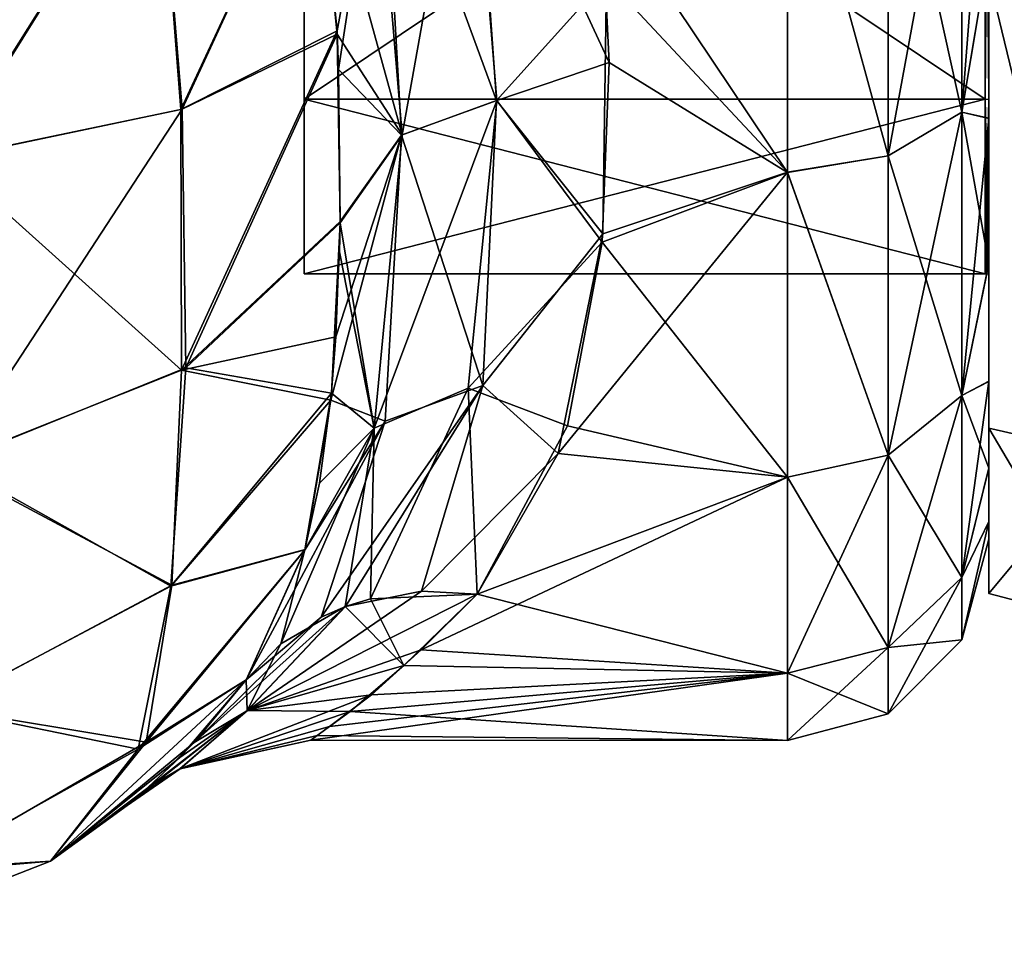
# Model space of a CAD drawing. Extents: x -23 to 470, y -1800 to 0.
# Tile 71 of 181: x 443 to 460, y -1800 to -1783. Entities that reach past the tile are written whole.
import ezdxf

# ---------------------------------------------------------------- set-up
doc = ezdxf.new("R2010")
doc.units = 0
doc.header["$LTSCALE"] = 41.718519
for name, color, linetype in [('10', 7, 'CONTINUOUS'), ('1092', 7, 'CONTINUOUS'), ('1093', 7, 'CONTINUOUS'), ('1099', 7, 'CONTINUOUS'), ('11', 7, 'CONTINUOUS'), ('1100', 7, 'CONTINUOUS'), ('1101', 7, 'CONTINUOUS'), ('1103', 7, 'CONTINUOUS'), ('1124', 7, 'CONTINUOUS'), ('1132', 7, 'CONTINUOUS'), ('1133', 7, 'CONTINUOUS'), ('12', 7, 'CONTINUOUS'), ('15', 7, 'CONTINUOUS'), ('16', 7, 'CONTINUOUS'), ('17', 7, 'CONTINUOUS'), ('18', 7, 'CONTINUOUS'), ('9', 7, 'CONTINUOUS')]:
    doc.layers.add(name, color=color, linetype=linetype)

msp = doc.modelspace()

# ---------------------------------------------------------------- linework, layer by layer
at = {"layer": '10', "linetype": 'CONTINUOUS'}
for points in [[(448.1, -1756.115), (448.1, -1759.149, -9.337), (448.1, -1787.885), (448.1, -1756.115)], [(448.1, -1756.115), (448.1, -1787.885), (448.1, -1784.851, 9.337), (448.1, -1756.115)], [(448.1, -1756.115), (448.1, -1784.851, 9.337), (448.1, -1759.149, 9.337), (448.1, -1756.115)], [(448.1, -1759.149, -9.337), (448.1, -1767.091, -15.108), (448.1, -1784.851, -9.337), (448.1, -1759.149, -9.337)], [(448.1, -1759.149, -9.337), (448.1, -1784.851, -9.337), (448.1, -1787.885), (448.1, -1759.149, -9.337)], [(448.1, -1784.851, 9.337), (448.1, -1776.909, 15.108), (448.1, -1759.149, 9.337), (448.1, -1784.851, 9.337)], [(448.1, -1767.091, -15.108), (448.1, -1776.909, -15.108), (448.1, -1784.851, -9.337), (448.1, -1767.091, -15.108)]]:
    msp.add_3dface(points, dxfattribs=at)
at = {"layer": '1092', "linetype": 'CONTINUOUS'}
for points in [[(460, -1785.178, 15.699), (460, -1782.271, -17.74), (460, -1782.265, 17.743), (460, -1785.178, 15.699)], [(460, -1785.186, -15.693), (460, -1782.271, -17.74), (460, -1785.178, 15.699), (460, -1785.186, -15.693)], [(460, -1787.701, 13.18), (460, -1785.186, -15.693), (460, -1785.178, 15.699), (460, -1787.701, 13.18)], [(460, -1787.709, -13.171), (460, -1785.186, -15.693), (460, -1787.701, 13.18), (460, -1787.709, -13.171)], [(460, -1789.752, 10.248), (460, -1787.709, -13.171), (460, -1787.701, 13.18), (460, -1789.752, 10.248)], [(460, -1789.759, -10.237), (460, -1787.709, -13.171), (460, -1789.752, 10.248), (460, -1789.759, -10.237)], [(460, -1791.256, 7.025), (460, -1789.759, -10.237), (460, -1789.752, 10.248), (460, -1791.256, 7.025)], [(460, -1791.262, -7.011), (460, -1789.759, -10.237), (460, -1791.256, 7.025), (460, -1791.262, -7.011)], [(460, -1792.188, 3.561), (460, -1791.262, -7.011), (460, -1791.256, 7.025), (460, -1792.188, 3.561)], [(460, -1792.191, -3.545), (460, -1791.262, -7.011), (460, -1792.188, 3.561), (460, -1792.191, -3.545)], [(460, -1792.497, 0.009), (460, -1792.191, -3.545), (460, -1792.188, 3.561), (460, -1792.497, 0.009)]]:
    msp.add_3dface(points, dxfattribs=at)
at = {"layer": '1093', "linetype": 'CONTINUOUS'}
for points in [[(456.5, -1779.433, -22.82), (456.5, -1786.123, -19.404), (453.253, -1781.279, -22.133), (456.5, -1779.433, -22.82)], [(456.5, -1779.432, 22.82), (453.354, -1782.745, 21.46), (456.5, -1786.12, 19.407), (456.5, -1779.432, 22.82)], [(453.253, -1781.279, -22.133), (456.5, -1786.123, -19.404), (453.4, -1784.211, -20.661), (453.253, -1781.279, -22.133)], [(453.354, -1782.745, 21.46), (453.29, -1787.19, 18.581), (456.5, -1786.12, 19.407), (453.354, -1782.745, 21.46)], [(453.4, -1784.211, -20.661), (456.5, -1786.123, -19.404), (453.277, -1787.335, -18.461), (453.4, -1784.211, -20.661)], [(453.29, -1787.19, 18.581), (452.516, -1791.007, 14.654), (456.5, -1786.12, 19.407), (453.29, -1787.19, 18.581)], [(456.5, -1786.12, 19.407), (452.516, -1791.007, 14.654), (456.5, -1791.42, 14.102), (456.5, -1786.12, 19.407)], [(456.5, -1786.123, -19.404), (456.5, -1791.422, -14.099), (453.277, -1787.335, -18.461), (456.5, -1786.123, -19.404)], [(453.277, -1787.335, -18.461), (456.5, -1791.422, -14.099), (452.674, -1790.528, -15.255), (453.277, -1787.335, -18.461)], [(452.674, -1790.528, -15.255), (456.5, -1791.422, -14.099), (451.107, -1793.453, -10.759), (452.674, -1790.528, -15.255)], [(452.516, -1791.007, 14.654), (451.107, -1793.453, 10.759), (456.5, -1791.42, 14.102), (452.516, -1791.007, 14.654)], [(456.5, -1791.42, 14.102), (451.107, -1793.453, 10.759), (450.13, -1794.419, 8.566), (456.5, -1791.42, 14.102)], [(456.5, -1794.825, 7.417), (456.5, -1791.42, 14.102), (450.13, -1794.419, 8.566), (456.5, -1794.825, 7.417)], [(456.5, -1791.422, -14.099), (456.5, -1794.826, -7.414), (451.107, -1793.453, -10.759), (456.5, -1791.422, -14.099)], [(451.107, -1793.453, -10.759), (456.5, -1794.826, -7.414), (449.829, -1794.693, -7.811), (451.107, -1793.453, -10.759)], [(449.267, -1795.206, 6.122), (456.5, -1794.825, 7.417), (450.13, -1794.419, 8.566), (449.267, -1795.206, 6.122)], [(449.829, -1794.693, -7.811), (456.5, -1794.826, -7.414), (448.898, -1795.495, -4.9), (449.829, -1794.693, -7.811)], [(456.5, -1796, 0.001), (456.5, -1794.825, 7.417), (448.216, -1795.99, 0.709), (456.5, -1796, 0.001)], [(448.216, -1795.99, 0.709), (456.5, -1794.825, 7.417), (448.535, -1795.752, 3.444), (448.216, -1795.99, 0.709)], [(448.535, -1795.752, 3.444), (456.5, -1794.825, 7.417), (449.267, -1795.206, 6.122), (448.535, -1795.752, 3.444)], [(456.5, -1794.826, -7.414), (456.5, -1796, 0.001), (448.898, -1795.495, -4.9), (456.5, -1794.826, -7.414)], [(448.898, -1795.495, -4.9), (456.5, -1796, 0.001), (448.321, -1795.91, -2.082), (448.898, -1795.495, -4.9)], [(448.321, -1795.91, -2.082), (456.5, -1796, 0.001), (448.216, -1795.99, 0.709), (448.321, -1795.91, -2.082)]]:
    msp.add_3dface(points, dxfattribs=at)
at = {"layer": '1099', "linetype": 'CONTINUOUS'}
for points in [[(441.618, -1780, -32.096), (445.567, -1780, -29.555), (441.898, -1785.878, -31.091), (441.618, -1780, -32.096)], [(445.567, -1780, -29.555), (445.976, -1785.022, -28.455), (441.898, -1785.878, -31.091), (445.567, -1780, -29.555)], [(445.567, -1780, -29.555), (448.293, -1780, -25.752), (445.976, -1785.022, -28.455), (445.567, -1780, -29.555)], [(445.976, -1785.022, -28.455), (448.293, -1780, -25.752), (448.672, -1783.719, -24.518), (445.976, -1785.022, -28.455)], [(448.672, -1783.719, -24.518), (446.039, -1789.518, -26.092), (445.976, -1785.022, -28.455), (448.672, -1783.719, -24.518)], [(448.724, -1786.997, -22.71), (446.039, -1789.518, -26.092), (448.672, -1783.719, -24.518), (448.724, -1786.997, -22.71)], [(445.976, -1785.022, -28.455), (441.956, -1791.171, -28.365), (441.898, -1785.878, -31.091), (445.976, -1785.022, -28.455)], [(446.039, -1789.518, -26.092), (441.956, -1791.171, -28.365), (445.976, -1785.022, -28.455), (446.039, -1789.518, -26.092)], [(448.724, -1786.997, -22.71), (448.572, -1789.958, -20.298), (446.039, -1789.518, -26.092), (448.724, -1786.997, -22.71)], [(448.714, -1787.501, -22.358), (448.572, -1789.958, -20.298), (448.724, -1786.997, -22.71), (448.714, -1787.501, -22.358)], [(446.039, -1789.518, -26.092), (445.779, -1793.312, -22.659), (441.956, -1791.171, -28.365), (446.039, -1789.518, -26.092)], [(448.572, -1789.958, -20.298), (445.779, -1793.312, -22.659), (446.039, -1789.518, -26.092), (448.572, -1789.958, -20.298)], [(448.572, -1789.958, -20.298), (448.11, -1792.685, -17.078), (445.779, -1793.312, -22.659), (448.572, -1789.958, -20.298)], [(448.365, -1791.522, -18.604), (448.11, -1792.685, -17.078), (448.572, -1789.958, -20.298), (448.365, -1791.522, -18.604)], [(445.779, -1793.312, -22.659), (441.757, -1795.443, -24.205), (441.956, -1791.171, -28.365), (445.779, -1793.312, -22.659)], [(448.11, -1792.685, -17.078), (447.091, -1794.945, -13.001), (445.209, -1796.145, -18.229), (448.11, -1792.685, -17.078)], [(448.11, -1792.685, -17.078), (445.209, -1796.145, -18.229), (445.779, -1793.312, -22.659), (448.11, -1792.685, -17.078)], [(445.779, -1793.312, -22.659), (445.209, -1796.145, -18.229), (441.757, -1795.443, -24.205), (445.779, -1793.312, -22.659)], [(445.209, -1796.145, -18.229), (447.091, -1794.945, -13.001), (443.687, -1798.093, -13), (445.209, -1796.145, -18.229)], [(445.209, -1796.145, -18.229), (441.356, -1798.299, -18.927), (441.757, -1795.443, -24.205), (445.209, -1796.145, -18.229)], [(441.356, -1798.299, -18.927), (445.209, -1796.145, -18.229), (443.687, -1798.093, -13), (441.356, -1798.299, -18.927)], [(439.369, -1799.783, -13), (441.356, -1798.299, -18.927), (443.687, -1798.093, -13), (439.369, -1799.783, -13)]]:
    msp.add_3dface(points, dxfattribs=at)
at = {"layer": '11', "linetype": 'CONTINUOUS'}
for points in [[(448.1, -1784.851, -9.337), (448.1, -1776.909, -15.108), (459.934, -1784.851, -9.337), (448.1, -1784.851, -9.337)], [(459.934, -1784.851, -9.337), (448.1, -1776.909, -15.108), (459.934, -1776.909, -15.108), (459.934, -1784.851, -9.337)], [(448.1, -1787.885), (448.1, -1784.851, -9.337), (459.934, -1787.885), (448.1, -1787.885)], [(459.934, -1787.885), (448.1, -1784.851, -9.337), (459.934, -1784.851, -9.337), (459.934, -1787.885)]]:
    msp.add_3dface(points, dxfattribs=at)
at = {"layer": '1100', "linetype": 'CONTINUOUS'}
for points in [[(443.687, -1798.093, -13), (447.091, -1794.945, -13.001), (445.938, -1796.29, -8.255), (443.687, -1798.093, -13)], [(446.184, -1796.034, 9.398), (447.091, -1794.945, 13), (443.687, -1798.093, 13), (446.184, -1796.034, 9.398)], [(445.401, -1796.801, 5.246), (446.184, -1796.034, 9.398), (443.687, -1798.093, 13), (445.401, -1796.801, 5.246)], [(445.204, -1796.975, -3.653), (443.687, -1798.093, -13), (445.938, -1796.29, -8.255), (445.204, -1796.975, -3.653)], [(445.022, -1797.128, 0.848), (445.401, -1796.801, 5.246), (443.687, -1798.093, 13), (445.022, -1797.128, 0.848)], [(443.687, -1798.093, -13), (445.204, -1796.975, -3.653), (443.687, -1798.093, 13), (443.687, -1798.093, -13)], [(445.204, -1796.975, -3.653), (445.022, -1797.128, 0.848), (443.687, -1798.093, 13), (445.204, -1796.975, -3.653)], [(439.369, -1799.783, -13), (443.687, -1798.093, -13), (439.369, -1799.783, 13), (439.369, -1799.783, -13)], [(439.369, -1799.783, 13), (443.687, -1798.093, -13), (443.687, -1798.093, 13), (439.369, -1799.783, 13)]]:
    msp.add_3dface(points, dxfattribs=at)
at = {"layer": '1101', "linetype": 'CONTINUOUS'}
for points in [[(445.567, -1780, 29.555), (441.618, -1780, 32.096), (441.866, -1785.882, 31.103), (445.567, -1780, 29.555)], [(445.951, -1785.03, 28.479), (445.567, -1780, 29.555), (441.866, -1785.882, 31.103), (445.951, -1785.03, 28.479)], [(448.293, -1780, 25.752), (445.567, -1780, 29.555), (445.951, -1785.03, 28.479), (448.293, -1780, 25.752)], [(448.67, -1783.661, 24.541), (448.293, -1780, 25.752), (445.951, -1785.03, 28.479), (448.67, -1783.661, 24.541)], [(448.67, -1783.661, 24.541), (445.951, -1785.03, 28.479), (445.966, -1789.562, 26.152), (448.67, -1783.661, 24.541)], [(448.724, -1786.977, 22.724), (448.67, -1783.661, 24.541), (445.966, -1789.562, 26.152), (448.724, -1786.977, 22.724)], [(448.696, -1784.336, 24.234), (448.67, -1783.661, 24.541), (448.724, -1786.977, 22.724), (448.696, -1784.336, 24.234)], [(445.951, -1785.03, 28.479), (441.866, -1785.882, 31.103), (445.966, -1789.562, 26.152), (445.951, -1785.03, 28.479)], [(445.966, -1789.562, 26.152), (441.866, -1785.882, 31.103), (441.861, -1791.195, 28.398), (445.966, -1789.562, 26.152)], [(448.724, -1786.977, 22.724), (445.966, -1789.562, 26.152), (448.65, -1788.978, 21.197), (448.724, -1786.977, 22.724)], [(448.65, -1788.978, 21.197), (445.966, -1789.562, 26.152), (448.559, -1790.082, 20.18), (448.65, -1788.978, 21.197)], [(445.966, -1789.562, 26.152), (441.861, -1791.195, 28.398), (445.795, -1793.3, 22.649), (445.966, -1789.562, 26.152)], [(448.559, -1790.082, 20.18), (445.966, -1789.562, 26.152), (445.795, -1793.3, 22.649), (448.559, -1790.082, 20.18)], [(448.559, -1790.082, 20.18), (445.795, -1793.3, 22.649), (448.112, -1792.677, 17.088), (448.559, -1790.082, 20.18)], [(445.795, -1793.3, 22.649), (441.861, -1791.195, 28.398), (441.778, -1795.436, 24.2), (445.795, -1793.3, 22.649)], [(445.353, -1796.025, 18.189), (447.091, -1794.945, 13), (448.112, -1792.677, 17.088), (445.353, -1796.025, 18.189)], [(448.112, -1792.677, 17.088), (445.795, -1793.3, 22.649), (445.353, -1796.025, 18.189), (448.112, -1792.677, 17.088)], [(445.795, -1793.3, 22.649), (441.778, -1795.436, 24.2), (445.353, -1796.025, 18.189), (445.795, -1793.3, 22.649)], [(443.687, -1798.093, 13), (447.091, -1794.945, 13), (445.353, -1796.025, 18.189), (443.687, -1798.093, 13)], [(445.353, -1796.025, 18.189), (441.778, -1795.436, 24.2), (441.536, -1798.235, 18.905), (445.353, -1796.025, 18.189)], [(443.687, -1798.093, 13), (445.353, -1796.025, 18.189), (441.536, -1798.235, 18.905), (443.687, -1798.093, 13)], [(439.369, -1799.783, 13), (443.687, -1798.093, 13), (441.536, -1798.235, 18.905), (439.369, -1799.783, 13)]]:
    msp.add_3dface(points, dxfattribs=at)
at = {"layer": '1103', "linetype": 'CONTINUOUS'}
for points in [[(459.531, -1778.876, -21.161), (459.531, -1785.078, -18), (458.249, -1779.272, -22.38), (459.531, -1778.876, -21.161)], [(459.531, -1785.078, 18), (459.531, -1778.876, 21.161), (458.249, -1785.832, 19.038), (459.531, -1785.078, 18)], [(458.249, -1785.832, 19.038), (459.531, -1778.876, 21.161), (458.249, -1779.272, 22.38), (458.249, -1785.832, 19.038)], [(459.531, -1778.876, -21.161), (460, -1782.271, -17.74), (459.531, -1785.078, -18), (459.531, -1778.876, -21.161)], [(459.531, -1785.078, 18), (460, -1779.013, 19.261), (459.531, -1778.876, 21.161), (459.531, -1785.078, 18)], [(460, -1782.265, 17.743), (460, -1779.013, 19.261), (459.531, -1785.078, 18), (460, -1782.265, 17.743)], [(456.5, -1779.432, 22.82), (458.249, -1785.832, 19.038), (458.249, -1779.272, 22.38), (456.5, -1779.432, 22.82)], [(456.5, -1779.433, -22.82), (458.249, -1779.272, -22.38), (458.249, -1785.832, -19.038), (456.5, -1779.433, -22.82)], [(458.249, -1779.272, -22.38), (459.531, -1785.078, -18), (458.249, -1785.832, -19.038), (458.249, -1779.272, -22.38)], [(456.5, -1779.432, 22.82), (456.5, -1786.12, 19.407), (458.249, -1785.832, 19.038), (456.5, -1779.432, 22.82)], [(456.5, -1786.123, -19.404), (456.5, -1779.433, -22.82), (458.249, -1785.832, -19.038), (456.5, -1786.123, -19.404)], [(460, -1785.178, 15.699), (460, -1782.265, 17.743), (459.531, -1785.078, 18), (460, -1785.178, 15.699)], [(460, -1782.271, -17.74), (460, -1785.186, -15.693), (459.531, -1785.078, -18), (460, -1782.271, -17.74)], [(459.531, -1785.078, -18), (459.531, -1790, -13.078), (458.249, -1785.832, -19.038), (459.531, -1785.078, -18)], [(459.531, -1790, 13.078), (459.531, -1785.078, 18), (458.249, -1791.038, 13.832), (459.531, -1790, 13.078)], [(458.249, -1791.038, 13.832), (459.531, -1785.078, 18), (458.249, -1785.832, 19.038), (458.249, -1791.038, 13.832)], [(460, -1785.186, -15.693), (460, -1787.709, -13.171), (459.531, -1785.078, -18), (460, -1785.186, -15.693)], [(459.531, -1785.078, -18), (460, -1787.709, -13.171), (459.531, -1790, -13.078), (459.531, -1785.078, -18)], [(459.531, -1790, 13.078), (460, -1785.178, 15.699), (459.531, -1785.078, 18), (459.531, -1790, 13.078)], [(460, -1787.701, 13.18), (460, -1785.178, 15.699), (459.531, -1790, 13.078), (460, -1787.701, 13.18)], [(456.5, -1786.12, 19.407), (458.249, -1791.038, 13.832), (458.249, -1785.832, 19.038), (456.5, -1786.12, 19.407)], [(456.5, -1786.123, -19.404), (458.249, -1785.832, -19.038), (458.249, -1791.038, -13.832), (456.5, -1786.123, -19.404)], [(458.249, -1785.832, -19.038), (459.531, -1790, -13.078), (458.249, -1791.038, -13.832), (458.249, -1785.832, -19.038)], [(456.5, -1786.12, 19.407), (456.5, -1791.42, 14.102), (458.249, -1791.038, 13.832), (456.5, -1786.12, 19.407)], [(456.5, -1791.422, -14.099), (456.5, -1786.123, -19.404), (458.249, -1791.038, -13.832), (456.5, -1791.422, -14.099)], [(460, -1789.752, 10.248), (460, -1787.701, 13.18), (459.531, -1790, 13.078), (460, -1789.752, 10.248)], [(460, -1787.709, -13.171), (460, -1789.759, -10.237), (459.531, -1790, -13.078), (460, -1787.709, -13.171)], [(460, -1791.256, 7.025), (460, -1789.752, 10.248), (459.531, -1793.161, 6.876), (460, -1791.256, 7.025)], [(459.531, -1793.161, 6.876), (460, -1789.752, 10.248), (459.531, -1790, 13.078), (459.531, -1793.161, 6.876)], [(460, -1789.759, -10.237), (460, -1791.262, -7.011), (459.531, -1790, -13.078), (460, -1789.759, -10.237)], [(459.531, -1790, -13.078), (459.531, -1793.161, -6.876), (458.249, -1791.038, -13.832), (459.531, -1790, -13.078)], [(459.531, -1793.161, 6.876), (459.531, -1790, 13.078), (458.249, -1794.38, 7.272), (459.531, -1793.161, 6.876)], [(458.249, -1794.38, 7.272), (459.531, -1790, 13.078), (458.249, -1791.038, 13.832), (458.249, -1794.38, 7.272)], [(459.531, -1790, -13.078), (460, -1791.262, -7.011), (459.531, -1793.161, -6.876), (459.531, -1790, -13.078)], [(456.5, -1791.42, 14.102), (456.5, -1794.825, 7.417), (458.249, -1791.038, 13.832), (456.5, -1791.42, 14.102)], [(456.5, -1794.825, 7.417), (458.249, -1794.38, 7.272), (458.249, -1791.038, 13.832), (456.5, -1794.825, 7.417)], [(456.5, -1791.422, -14.099), (458.249, -1791.038, -13.832), (458.249, -1794.38, -7.272), (456.5, -1791.422, -14.099)], [(458.249, -1791.038, -13.832), (459.531, -1793.161, -6.876), (458.249, -1794.38, -7.272), (458.249, -1791.038, -13.832)], [(460, -1792.188, 3.561), (460, -1791.256, 7.025), (459.531, -1793.161, 6.876), (460, -1792.188, 3.561)], [(460, -1791.262, -7.011), (460, -1792.191, -3.545), (459.531, -1793.161, -6.876), (460, -1791.262, -7.011)], [(456.5, -1794.826, -7.414), (456.5, -1791.422, -14.099), (458.249, -1794.38, -7.272), (456.5, -1794.826, -7.414)], [(460, -1792.497, 0.009), (460, -1792.188, 3.561), (459.531, -1794.25, 0), (460, -1792.497, 0.009)], [(459.531, -1794.25, 0), (460, -1792.188, 3.561), (459.531, -1793.161, 6.876), (459.531, -1794.25, 0)], [(460, -1792.191, -3.545), (460, -1792.497, 0.009), (459.531, -1794.25, 0), (460, -1792.191, -3.545)], [(459.531, -1793.161, -6.876), (460, -1792.191, -3.545), (459.531, -1794.25, 0), (459.531, -1793.161, -6.876)], [(459.531, -1793.161, -6.876), (459.531, -1794.25, 0), (458.249, -1794.38, -7.272), (459.531, -1793.161, -6.876)], [(459.531, -1794.25, 0), (459.531, -1793.161, 6.876), (458.249, -1795.532, 0), (459.531, -1794.25, 0)], [(458.249, -1795.532, 0), (459.531, -1793.161, 6.876), (458.249, -1794.38, 7.272), (458.249, -1795.532, 0)], [(458.249, -1794.38, -7.272), (459.531, -1794.25, 0), (458.249, -1795.532, 0), (458.249, -1794.38, -7.272)], [(456.5, -1794.825, 7.417), (456.5, -1796, 0.001), (458.249, -1794.38, 7.272), (456.5, -1794.825, 7.417)], [(456.5, -1796, 0.001), (458.249, -1795.532, 0), (458.249, -1794.38, 7.272), (456.5, -1796, 0.001)], [(456.5, -1794.826, -7.414), (458.249, -1794.38, -7.272), (458.249, -1795.532, 0), (456.5, -1794.826, -7.414)], [(456.5, -1796, 0.001), (456.5, -1794.826, -7.414), (458.249, -1795.532, 0), (456.5, -1796, 0.001)]]:
    msp.add_3dface(points, dxfattribs=at)
at = {"layer": '1124', "linetype": 'CONTINUOUS'}
for points in [[(451.023, -1778.953, 23.369), (449.45, -1779.436, 24.319), (451.441, -1784.875, 20.727), (451.023, -1778.953, 23.369)], [(453.354, -1782.745, 21.46), (451.023, -1778.953, 23.369), (451.441, -1784.875, 20.727), (453.354, -1782.745, 21.46)], [(448.293, -1780, 25.752), (448.67, -1783.661, 24.541), (449.45, -1779.436, 24.319), (448.293, -1780, 25.752)], [(448.67, -1783.661, 24.541), (448.696, -1784.336, 24.234), (449.45, -1779.436, 24.319), (448.67, -1783.661, 24.541)], [(449.45, -1779.436, 24.319), (448.696, -1784.336, 24.234), (449.791, -1785.474, 21.697), (449.45, -1779.436, 24.319)], [(449.45, -1779.436, 24.319), (449.791, -1785.474, 21.697), (451.441, -1784.875, 20.727), (449.45, -1779.436, 24.319)], [(453.29, -1787.19, 18.581), (453.354, -1782.745, 21.46), (451.441, -1784.875, 20.727), (453.29, -1787.19, 18.581)], [(448.696, -1784.336, 24.234), (448.724, -1786.977, 22.724), (449.791, -1785.474, 21.697), (448.696, -1784.336, 24.234)], [(451.441, -1784.875, 20.727), (449.791, -1785.474, 21.697), (451.202, -1789.824, 16.514), (451.441, -1784.875, 20.727)], [(453.29, -1787.19, 18.581), (451.441, -1784.875, 20.727), (451.202, -1789.824, 16.514), (453.29, -1787.19, 18.581)], [(448.65, -1788.978, 21.197), (448.559, -1790.082, 20.18), (449.791, -1785.474, 21.697), (448.65, -1788.978, 21.197)], [(449.791, -1785.474, 21.697), (448.559, -1790.082, 20.18), (449.506, -1790.446, 17.385), (449.791, -1785.474, 21.697)], [(448.724, -1786.977, 22.724), (448.65, -1788.978, 21.197), (449.791, -1785.474, 21.697), (448.724, -1786.977, 22.724)], [(449.791, -1785.474, 21.697), (449.506, -1790.446, 17.385), (451.202, -1789.824, 16.514), (449.791, -1785.474, 21.697)], [(452.516, -1791.007, 14.654), (453.29, -1787.19, 18.581), (451.202, -1789.824, 16.514), (452.516, -1791.007, 14.654)], [(448.391, -1793.854, 11.969), (448.814, -1793.669, 11.72), (451.202, -1789.824, 16.514), (448.391, -1793.854, 11.969)], [(449.506, -1790.446, 17.385), (448.391, -1793.854, 11.969), (451.202, -1789.824, 16.514), (449.506, -1790.446, 17.385)], [(448.814, -1793.669, 11.72), (450.138, -1793.403, 11.094), (451.202, -1789.824, 16.514), (448.814, -1793.669, 11.72)], [(450.138, -1793.403, 11.094), (452.516, -1791.007, 14.654), (451.202, -1789.824, 16.514), (450.138, -1793.403, 11.094)], [(448.559, -1790.082, 20.18), (448.112, -1792.677, 17.088), (449.506, -1790.446, 17.385), (448.559, -1790.082, 20.18)], [(448.112, -1792.677, 17.088), (447.091, -1794.945, 13), (449.506, -1790.446, 17.385), (448.112, -1792.677, 17.088)], [(447.091, -1794.945, 13), (448.391, -1793.854, 11.969), (449.506, -1790.446, 17.385), (447.091, -1794.945, 13)], [(451.107, -1793.453, 10.759), (452.516, -1791.007, 14.654), (450.138, -1793.403, 11.094), (451.107, -1793.453, 10.759)]]:
    msp.add_3dface(points, dxfattribs=at)
at = {"layer": '1132', "linetype": 'CONTINUOUS'}
for points in [[(449.799, -1785.467, -21.692), (449.296, -1779.469, -24.368), (450.965, -1778.955, -23.351), (449.799, -1785.467, -21.692)], [(451.446, -1784.871, -20.727), (449.799, -1785.467, -21.692), (450.965, -1778.955, -23.351), (451.446, -1784.871, -20.727)], [(453.253, -1781.279, -22.133), (453.4, -1784.211, -20.661), (450.965, -1778.955, -23.351), (453.253, -1781.279, -22.133)], [(453.4, -1784.211, -20.661), (451.446, -1784.871, -20.727), (450.965, -1778.955, -23.351), (453.4, -1784.211, -20.661)], [(449.799, -1785.467, -21.692), (448.293, -1780, -25.752), (449.296, -1779.469, -24.368), (449.799, -1785.467, -21.692)], [(448.672, -1783.719, -24.518), (448.293, -1780, -25.752), (449.799, -1785.467, -21.692), (448.672, -1783.719, -24.518)], [(448.724, -1786.997, -22.71), (448.672, -1783.719, -24.518), (449.799, -1785.467, -21.692), (448.724, -1786.997, -22.71)], [(453.4, -1784.211, -20.661), (453.277, -1787.335, -18.461), (451.446, -1784.871, -20.727), (453.4, -1784.211, -20.661)], [(449.316, -1790.566, -17.533), (449.799, -1785.467, -21.692), (451.446, -1784.871, -20.727), (449.316, -1790.566, -17.533)], [(450.949, -1789.874, -16.609), (449.316, -1790.566, -17.533), (451.446, -1784.871, -20.727), (450.949, -1789.874, -16.609)], [(453.277, -1787.335, -18.461), (450.949, -1789.874, -16.609), (451.446, -1784.871, -20.727), (453.277, -1787.335, -18.461)], [(449.316, -1790.566, -17.533), (448.724, -1786.997, -22.71), (449.799, -1785.467, -21.692), (449.316, -1790.566, -17.533)], [(448.714, -1787.501, -22.358), (448.724, -1786.997, -22.71), (449.316, -1790.566, -17.533), (448.714, -1787.501, -22.358)], [(453.277, -1787.335, -18.461), (452.674, -1790.528, -15.255), (450.949, -1789.874, -16.609), (453.277, -1787.335, -18.461)], [(448.572, -1789.958, -20.298), (448.714, -1787.501, -22.358), (449.316, -1790.566, -17.533), (448.572, -1789.958, -20.298)], [(448.365, -1791.522, -18.604), (448.572, -1789.958, -20.298), (449.316, -1790.566, -17.533), (448.365, -1791.522, -18.604)], [(451.107, -1793.453, -10.759), (449.252, -1793.533, -11.488), (450.949, -1789.874, -16.609), (451.107, -1793.453, -10.759)], [(449.252, -1793.533, -11.488), (449.316, -1790.566, -17.533), (450.949, -1789.874, -16.609), (449.252, -1793.533, -11.488)], [(452.674, -1790.528, -15.255), (451.107, -1793.453, -10.759), (450.949, -1789.874, -16.609), (452.674, -1790.528, -15.255)], [(447.689, -1794.314, -12.461), (448.11, -1792.685, -17.078), (449.316, -1790.566, -17.533), (447.689, -1794.314, -12.461)], [(448.812, -1793.669, -11.72), (447.689, -1794.314, -12.461), (449.316, -1790.566, -17.533), (448.812, -1793.669, -11.72)], [(448.11, -1792.685, -17.078), (448.365, -1791.522, -18.604), (449.316, -1790.566, -17.533), (448.11, -1792.685, -17.078)], [(449.252, -1793.533, -11.488), (448.812, -1793.669, -11.72), (449.316, -1790.566, -17.533), (449.252, -1793.533, -11.488)], [(447.091, -1794.945, -13.001), (448.11, -1792.685, -17.078), (447.689, -1794.314, -12.461), (447.091, -1794.945, -13.001)]]:
    msp.add_3dface(points, dxfattribs=at)
at = {"layer": '1133', "linetype": 'CONTINUOUS'}
for points in [[(447.11, -1795.475, 7.461), (451.107, -1793.453, 10.759), (450.138, -1793.403, 11.094), (447.11, -1795.475, 7.461)], [(448.814, -1793.669, 11.72), (447.11, -1795.475, 7.461), (450.138, -1793.403, 11.094), (448.814, -1793.669, 11.72)], [(450.13, -1794.419, 8.566), (451.107, -1793.453, 10.759), (447.11, -1795.475, 7.461), (450.13, -1794.419, 8.566)], [(449.829, -1794.693, -7.811), (448.812, -1793.669, -11.72), (449.252, -1793.533, -11.488), (449.829, -1794.693, -7.811)], [(451.107, -1793.453, -10.759), (449.829, -1794.693, -7.811), (449.252, -1793.533, -11.488), (451.107, -1793.453, -10.759)], [(448.391, -1793.854, 11.969), (446.184, -1796.034, 9.398), (448.814, -1793.669, 11.72), (448.391, -1793.854, 11.969)], [(448.814, -1793.669, 11.72), (446.184, -1796.034, 9.398), (447.11, -1795.475, 7.461), (448.814, -1793.669, 11.72)], [(449.829, -1794.693, -7.811), (447.106, -1795.478, -7.452), (448.812, -1793.669, -11.72), (449.829, -1794.693, -7.811)], [(448.812, -1793.669, -11.72), (447.106, -1795.478, -7.452), (447.689, -1794.314, -12.461), (448.812, -1793.669, -11.72)], [(447.091, -1794.945, 13), (446.184, -1796.034, 9.398), (448.391, -1793.854, 11.969), (447.091, -1794.945, 13)], [(447.106, -1795.478, -7.452), (447.091, -1794.945, -13.001), (447.689, -1794.314, -12.461), (447.106, -1795.478, -7.452)], [(449.267, -1795.206, 6.122), (450.13, -1794.419, 8.566), (447.11, -1795.475, 7.461), (449.267, -1795.206, 6.122)], [(449.829, -1794.693, -7.811), (448.898, -1795.495, -4.9), (447.106, -1795.478, -7.452), (449.829, -1794.693, -7.811)], [(445.938, -1796.29, -8.255), (447.091, -1794.945, -13.001), (447.106, -1795.478, -7.452), (445.938, -1796.29, -8.255)], [(448.535, -1795.752, 3.444), (449.267, -1795.206, 6.122), (445.938, -1796.487, 2.598), (448.535, -1795.752, 3.444)], [(449.267, -1795.206, 6.122), (447.11, -1795.475, 7.461), (445.938, -1796.487, 2.598), (449.267, -1795.206, 6.122)], [(446.184, -1796.034, 9.398), (445.401, -1796.801, 5.246), (447.11, -1795.475, 7.461), (446.184, -1796.034, 9.398)], [(447.11, -1795.475, 7.461), (445.401, -1796.801, 5.246), (445.938, -1796.487, 2.598), (447.11, -1795.475, 7.461)], [(445.204, -1796.975, -3.653), (445.938, -1796.29, -8.255), (447.106, -1795.478, -7.452), (445.204, -1796.975, -3.653)], [(445.943, -1796.487, -2.593), (445.204, -1796.975, -3.653), (447.106, -1795.478, -7.452), (445.943, -1796.487, -2.593)], [(448.898, -1795.495, -4.9), (445.943, -1796.487, -2.593), (447.106, -1795.478, -7.452), (448.898, -1795.495, -4.9)], [(448.898, -1795.495, -4.9), (448.321, -1795.91, -2.082), (445.943, -1796.487, -2.593), (448.898, -1795.495, -4.9)], [(448.216, -1795.99, 0.709), (448.535, -1795.752, 3.444), (445.938, -1796.487, 2.598), (448.216, -1795.99, 0.709)], [(448.216, -1795.99, 0.709), (445.938, -1796.487, 2.598), (445.943, -1796.487, -2.593), (448.216, -1795.99, 0.709)], [(448.321, -1795.91, -2.082), (448.216, -1795.99, 0.709), (445.943, -1796.487, -2.593), (448.321, -1795.91, -2.082)], [(445.401, -1796.801, 5.246), (445.022, -1797.128, 0.848), (445.938, -1796.487, 2.598), (445.401, -1796.801, 5.246)], [(445.022, -1797.128, 0.848), (445.204, -1796.975, -3.653), (445.943, -1796.487, -2.593), (445.022, -1797.128, 0.848)], [(445.938, -1796.487, 2.598), (445.022, -1797.128, 0.848), (445.943, -1796.487, -2.593), (445.938, -1796.487, 2.598)]]:
    msp.add_3dface(points, dxfattribs=at)
at = {"layer": '12', "linetype": 'CONTINUOUS'}
for points in [[(448.1, -1776.909, 15.108), (448.1, -1784.851, 9.337), (459.934, -1776.909, 15.108), (448.1, -1776.909, 15.108)], [(459.934, -1776.909, 15.108), (448.1, -1784.851, 9.337), (459.934, -1784.851, 9.337), (459.934, -1776.909, 15.108)], [(448.1, -1787.885), (459.934, -1787.885), (459.934, -1784.851, 9.337), (448.1, -1787.885)], [(448.1, -1784.851, 9.337), (448.1, -1787.885), (459.934, -1784.851, 9.337), (448.1, -1784.851, 9.337)]]:
    msp.add_3dface(points, dxfattribs=at)
at = {"layer": '15', "linetype": 'CONTINUOUS'}
for points in [[(460, -1790.571, -10.723), (460, -1782.721, -18.571), (462.009, -1791.026, -10.985), (460, -1790.571, -10.723)], [(462.009, -1791.026, -10.985), (460, -1782.721, -18.571), (462.009, -1782.985, -19.026), (462.009, -1791.026, -10.985)], [(460, -1793.444), (460, -1790.571, -10.723), (462.009, -1793.97, 0), (460, -1793.444)], [(462.009, -1793.97, 0), (460, -1790.571, -10.723), (462.009, -1791.026, -10.985), (462.009, -1793.97, 0)]]:
    msp.add_3dface(points, dxfattribs=at)
at = {"layer": '16', "linetype": 'CONTINUOUS'}
for points in [[(460, -1782.721, 18.571), (460, -1790.571, 10.723), (462.009, -1791.026, 10.985), (460, -1782.721, 18.571)], [(462.009, -1782.985, 19.026), (460, -1782.721, 18.571), (462.009, -1791.026, 10.985), (462.009, -1782.985, 19.026)], [(460, -1790.571, 10.723), (460, -1793.444), (462.009, -1791.026, 10.985), (460, -1790.571, 10.723)], [(460, -1793.444), (462.009, -1793.97, 0), (462.009, -1791.026, 10.985), (460, -1793.444)]]:
    msp.add_3dface(points, dxfattribs=at)
at = {"layer": '17', "linetype": 'CONTINUOUS'}
for points in [[(460, -1776.91, 15.111), (459.934, -1776.909, 15.108), (459.934, -1784.851, 9.337), (460, -1776.91, 15.111)], [(460, -1784.855, 9.339), (460, -1776.91, 15.111), (459.934, -1784.851, 9.337), (460, -1784.855, 9.339)], [(459.934, -1787.885), (460, -1784.855, 9.339), (459.934, -1784.851, 9.337), (459.934, -1787.885)], [(460, -1784.855, 9.339), (459.934, -1787.885), (459.967, -1787.886), (460, -1784.855, 9.339)], [(460, -1787.889), (460, -1784.855, 9.339), (459.967, -1787.886), (460, -1787.889)]]:
    msp.add_3dface(points, dxfattribs=at)
at = {"layer": '18', "linetype": 'CONTINUOUS'}
for points in [[(460, -1776.91, -15.111), (460, -1784.855, -9.339), (459.934, -1776.909, -15.108), (460, -1776.91, -15.111)], [(460, -1784.855, -9.339), (459.934, -1784.851, -9.337), (459.934, -1776.909, -15.108), (460, -1784.855, -9.339)], [(460, -1784.855, -9.339), (460, -1787.889), (459.934, -1784.851, -9.337), (460, -1784.855, -9.339)], [(459.934, -1784.851, -9.337), (460, -1787.889), (459.967, -1787.886), (459.934, -1784.851, -9.337)], [(459.934, -1787.885), (459.934, -1784.851, -9.337), (459.967, -1787.886), (459.934, -1787.885)]]:
    msp.add_3dface(points, dxfattribs=at)
at = {"layer": '9', "linetype": 'CONTINUOUS'}
for points in [[(460, -1776.91, 15.111), (460, -1784.855, 9.339), (460, -1790.571, 10.723), (460, -1776.91, 15.111)], [(460, -1782.721, 18.571), (460, -1776.91, 15.111), (460, -1790.571, 10.723), (460, -1782.721, 18.571)], [(460, -1784.855, -9.339), (460, -1776.91, -15.111), (460, -1790.571, -10.723), (460, -1784.855, -9.339)], [(460, -1790.571, -10.723), (460, -1776.91, -15.111), (460, -1782.721, -18.571), (460, -1790.571, -10.723)], [(460, -1784.855, 9.339), (460, -1787.889), (460, -1790.571, 10.723), (460, -1784.855, 9.339)], [(460, -1787.889), (460, -1784.855, -9.339), (460, -1793.444), (460, -1787.889)], [(460, -1793.444), (460, -1784.855, -9.339), (460, -1790.571, -10.723), (460, -1793.444)], [(460, -1787.889), (460, -1793.444), (460, -1790.571, 10.723), (460, -1787.889)]]:
    msp.add_3dface(points, dxfattribs=at)

doc.saveas('drawing.dxf')
